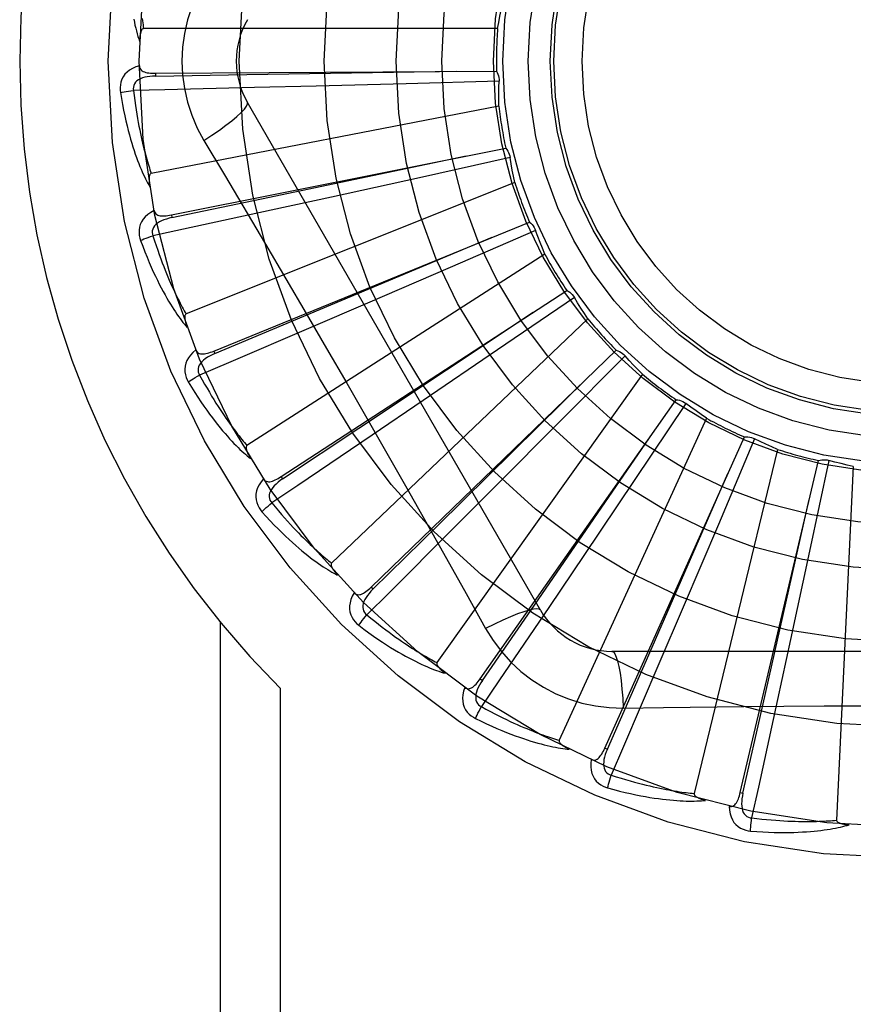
# Model space of a CAD drawing. Header units: inches. Extents: x 0 to 227, y 0 to 147.
# Tile 63 of 256: x 43.444 to 43.739, y 62.909 to 63.257. Entities that reach past the tile are written whole.
import ezdxf

# ---------------------------------------------------------------- set-up
doc = ezdxf.new("R2010")
doc.units = ezdxf.units.IN
doc.header["$LTSCALE"] = 12.4666666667
doc.header["$MEASUREMENT"] = 0
doc.linetypes.add('HIDDEN', pattern=[0.2, 0.1, -0.1])
doc.layers.add('LEFTHAND_DOOR_ASSEMBLY', color=7, linetype='CONTINUOUS')

msp = doc.modelspace()

# ---------------------------------------------------------------- linework, layer by layer
at = {"layer": 'LEFTHAND_DOOR_ASSEMBLY', "color": 8, "linetype": 'HIDDEN'}
for p, q in [((43.613152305, 63.25382331), (43.4881834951, 63.25382331)), ((43.49239279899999, 63.2380535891), (43.6127419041, 63.2388650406)), ((43.4923926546, 63.2380535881), (43.49239956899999, 63.2370940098)), ((43.61363759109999, 63.2352973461), (43.5808559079, 63.23437579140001)), ((43.5490734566, 63.23354054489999), (43.5273263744, 63.2330027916)), ((43.5808559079, 63.23437579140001), (43.5490734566, 63.23354054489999)), ((43.6135877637, 63.2264028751), (43.490877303, 63.2027523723)), ((43.6282488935, 63.04864320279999), (43.5248069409, 63.2278099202)), ((43.509460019, 63.2143497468), (43.5167257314, 63.2021839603)), ((43.4979949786, 63.1880642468), (43.6160156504, 63.2116372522)), ((43.6175703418, 63.2083035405), (43.5855554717, 63.2011946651)), ((43.5855554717, 63.2011946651), (43.5545054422, 63.1943596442)), ((43.6192047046, 63.19956037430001), (43.5031876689, 63.1531141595)), ((43.5545054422, 63.1943596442), (43.53325312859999, 63.18971594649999)), ((43.497994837, 63.1880642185), (43.4981832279, 63.1871232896)), ((43.5129564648, 63.1400384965), (43.6243831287, 63.18552106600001)), ((43.5916191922, 63.171935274), (43.6112279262, 63.1801712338)), ((43.62654063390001, 63.1825418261), (43.59644967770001, 63.1695025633)), ((43.6298001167, 63.1742659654), (43.52466966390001, 63.1067027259)), ((43.5133193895, 63.13915017), (43.5916191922, 63.171935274)), ((43.59644967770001, 63.1695025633), (43.5672542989, 63.1569148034)), ((43.5367365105, 63.09571211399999), (43.6375419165, 63.161460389)), ((43.6402242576, 63.1589432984), (43.613144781, 63.1404449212)), ((43.5672542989, 63.1569148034), (43.5472648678, 63.1483329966)), ((43.6449910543, 63.1514338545), (43.5545468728, 63.0651955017)), ((43.5129563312, 63.1400384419), (43.5133193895, 63.13915017)), ((43.5684756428, 63.05668717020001), (43.6550164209, 63.1403248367)), ((43.613144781, 63.1404449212), (43.58685924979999, 63.1225593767)), ((43.6581266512, 63.1383608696), (43.63503737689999, 63.1150719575)), ((43.66422847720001, 63.1318892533), (43.5917394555, 63.030092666)), ((43.58685924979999, 63.1225593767), (43.5688551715, 63.1103496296)), ((43.6070267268, 63.02437412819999), (43.6761750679, 63.1228783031)), ((43.6796007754, 63.1215384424), (43.66133621, 63.09430071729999)), ((43.63503737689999, 63.1150719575), (43.6126117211, 63.0925350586)), ((43.6868170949, 63.1163385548), (43.6349031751, 63.00266292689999)), ((43.6509964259, 62.9999408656), (43.7002531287, 63.1097513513)), ((43.7038704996, 63.109084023), (43.691090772, 63.0788819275)), ((43.711940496, 63.1053438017), (43.68247798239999, 62.9838976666)), ((43.6987955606, 62.9842704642), (43.7263803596, 63.1014184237)), ((43.7300586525, 63.10144774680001), (43.7232256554, 63.06937286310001)), ((43.7386906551, 63.099302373), (43.7327443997, 62.9744751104)), ((43.5367363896, 63.0957120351), (43.53726099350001, 63.0949085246)), ((43.6126117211, 63.0925350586), (43.5972437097, 63.0771386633)), ((43.66133621, 63.09430071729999), (43.6435809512, 63.06792700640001)), ((43.691090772, 63.0788819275), (43.6786476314, 63.049624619)), ((43.7232256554, 63.06937286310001), (43.7165443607, 63.0382893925)), ((43.6435809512, 63.06792700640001), (43.6314044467, 63.0499004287)), ((43.568475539, 63.0566870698), (43.569142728, 63.0559973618)), ((43.6786476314, 63.049624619), (43.6701027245, 63.02961938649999)), ((43.5151631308, 63.0444149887), (43.5151631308, 62.7723932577)), ((43.7165443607, 63.0382893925), (43.7119398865, 63.0170285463)), ((43.8603918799, 63.0340598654), (43.65350797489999, 63.0340598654)), ((43.60702664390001, 63.02437401), (43.607812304, 63.02382303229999)), ((43.5363763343, 63.02102582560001), (43.5363763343, 62.7723932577)), ((43.6574913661, 63.01403895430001), (43.6716601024, 63.0142483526)), ((43.6509963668, 62.9999407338), (43.6518721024, 62.9995484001)), ((43.6987955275, 62.98427032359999), (43.699729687, 62.98405081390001))]:
    msp.add_line(p, q, dxfattribs=at)
for points in [[(43.509460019, 63.2704367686), (43.50711658, 63.2660785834), (43.5051849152, 63.26155707), (43.5036704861, 63.2568808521), (43.5025827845, 63.25210045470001), (43.5019283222, 63.2472676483), (43.50170826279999, 63.2423932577)], [(43.613152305, 63.25382331), (43.6135365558, 63.2560179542), (43.61395334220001, 63.2582035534), (43.6144026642, 63.2603801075), (43.6148845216, 63.26254761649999)], [(43.484689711, 63.2571990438), (43.484915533, 63.2560850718), (43.4851503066, 63.25501492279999), (43.48539406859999, 63.2539849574), (43.4856470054, 63.2529913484), (43.4859086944, 63.25203033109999), (43.4861815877, 63.2510981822), (43.4864686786, 63.2501893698), (43.4867686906, 63.24930577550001)], [(43.4877332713, 63.2573861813), (43.4878183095, 63.2566133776), (43.487906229, 63.255871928), (43.4879966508, 63.2551606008), (43.4880890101, 63.2544775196), (43.4881834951, 63.25382331)], [(43.4881834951, 63.25382331), (43.4880140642, 63.25379098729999), (43.4878612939, 63.2537201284), (43.48772598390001, 63.2536069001), (43.48760573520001, 63.253462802), (43.4874989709, 63.2532971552), (43.487404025, 63.253112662), (43.487319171, 63.2529153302), (43.48724301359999, 63.2527045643), (43.4871736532, 63.2524815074), (43.4871108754, 63.2522469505), (43.4870539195, 63.25200188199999), (43.4870025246, 63.2517468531), (43.486956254, 63.2514831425), (43.48691487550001, 63.25120955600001), (43.4868779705, 63.2509257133), (43.4868456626, 63.25063045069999), (43.4868174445, 63.2503160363), (43.4867947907, 63.2500017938), (43.4867791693, 63.2497065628), (43.4867700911, 63.2494240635)], [(43.50170826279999, 63.2423932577), (43.5019301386, 63.2375161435), (43.5025845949, 63.2326835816), (43.5036691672, 63.22790794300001), (43.5051805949, 63.223235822), (43.5071130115, 63.2187129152), (43.509460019, 63.2143497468)], [(43.4866852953, 63.2407463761), (43.4853958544, 63.2403194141), (43.4842430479, 63.23980234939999), (43.48321897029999, 63.23919251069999), (43.4823336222, 63.238496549), (43.4815871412, 63.2377169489), (43.48098096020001, 63.2368652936), (43.4805161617, 63.23594344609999), (43.48018312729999, 63.2349846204), (43.479982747, 63.23401354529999), (43.4798921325, 63.23305880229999), (43.4798942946, 63.2321612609), (43.4799921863, 63.2313085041)], [(43.4866852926, 63.2407500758), (43.4867334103, 63.2402903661), (43.4868594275, 63.2398773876), (43.487068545, 63.2395103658), (43.4873451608, 63.2391916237), (43.4876760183, 63.2389259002), (43.48805928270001, 63.2387051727), (43.4884909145, 63.2385241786), (43.4889642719, 63.2383793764), (43.4894729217, 63.2382668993), (43.4900121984, 63.238182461), (43.49057578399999, 63.2381211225), (43.4911622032, 63.2380809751), (43.4917674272, 63.2380580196), (43.49239279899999, 63.2380535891)], [(43.49239956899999, 63.2370940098), (43.5246649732, 63.237588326), (43.5985407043, 63.2387877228)], [(43.6127419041, 63.2388650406), (43.6130300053, 63.2383145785), (43.6132634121, 63.2377417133), (43.6134434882, 63.2371406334), (43.6135672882, 63.2365264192), (43.6136316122, 63.2359140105), (43.613637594, 63.2352974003)], [(43.4923999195, 63.23709258), (43.49136279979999, 63.2370548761), (43.4903835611, 63.2369710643), (43.4894599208, 63.2368380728), (43.4885956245, 63.2366541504), (43.4877917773, 63.2364147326), (43.4870554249, 63.2361196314), (43.486388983, 63.2357694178), (43.4858100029, 63.2353612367), (43.48533682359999, 63.2348940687), (43.4849704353, 63.2343735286), (43.48471905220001, 63.23380261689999), (43.4845770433, 63.2332065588), (43.48454059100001, 63.2326145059), (43.48460894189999, 63.2320281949)], [(43.6135877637, 63.2264028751), (43.61354973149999, 63.2286305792), (43.6135453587, 63.2308555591), (43.6135746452, 63.2330778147), (43.61363759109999, 63.2352973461)], [(43.479992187, 63.2313085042), (43.4805993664, 63.2314328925), (43.4812949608, 63.2315599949), (43.48205523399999, 63.2316853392), (43.4828708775, 63.2318073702), (43.48373233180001, 63.23192444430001), (43.48460884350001, 63.2320322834)], [(43.5273263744, 63.2330027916), (43.4956536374, 63.2322766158), (43.4846088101, 63.2320325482)], [(43.4846088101, 63.2320325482), (43.4848319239, 63.2301957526), (43.4850615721, 63.2284346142), (43.4852982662, 63.2267507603), (43.48554047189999, 63.2251393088), (43.4857871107, 63.2235968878), (43.4860373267, 63.2221205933), (43.4862901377, 63.2207072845), (43.48654484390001, 63.219354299), (43.486800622, 63.2180587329), (43.48705686, 63.21681816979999), (43.4873128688, 63.2156299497), (43.487568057, 63.2144918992), (43.48782174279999, 63.2134016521), (43.4880735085, 63.2123571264), (43.4883227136, 63.2113560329), (43.4885693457, 63.2103966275), (43.48881314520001, 63.2094768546), (43.4890542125, 63.20859535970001), (43.4892926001, 63.2077505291), (43.489528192, 63.2069410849), (43.4897609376, 63.2061656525), (43.4899906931, 63.2054229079), (43.4902173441, 63.2047114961), (43.4904407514, 63.20403013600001), (43.4906607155, 63.2033768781), (43.490877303, 63.2027523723)], [(43.4799921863, 63.2313085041), (43.48035589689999, 63.2291095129), (43.4807329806, 63.227009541), (43.4811201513, 63.2250103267), (43.4815162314, 63.2231055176), (43.481920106, 63.2212906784), (43.4823300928, 63.2195618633), (43.4827451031, 63.2179148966), (43.48316357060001, 63.2163460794), (43.4835844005, 63.2148515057), (43.4840060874, 63.2134276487), (43.4844275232, 63.21207077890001), (43.48484718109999, 63.2107776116), (43.4852633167, 63.20954431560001), (43.4856760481, 63.2083687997), (43.4860849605, 63.2072482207), (43.4864906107, 63.2061811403), (43.4868938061, 63.2051658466), (43.4872940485, 63.2042005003), (43.487691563, 63.20328348), (43.48808540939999, 63.2024125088), (43.48847508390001, 63.2015855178), (43.4888597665, 63.2008002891), (43.4892381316, 63.2000545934), (43.4896114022, 63.1993464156), (43.4899807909, 63.1986727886), (43.4903453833, 63.1980344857)], [(43.5094583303, 63.2143486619), (43.5122934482, 63.21621135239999), (43.51492446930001, 63.21802361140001), (43.5172697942, 63.2197272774), (43.519345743, 63.2213303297), (43.52114817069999, 63.2228303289), (43.5226275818, 63.2241924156), (43.5237595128, 63.2253953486), (43.524514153, 63.2264136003), (43.5248669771, 63.2272263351), (43.5248071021, 63.227809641)], [(43.6160156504, 63.2116372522), (43.6164027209, 63.2111512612), (43.61674032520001, 63.2106329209), (43.6170309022, 63.21007678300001), (43.6172687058, 63.2094970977), (43.61744776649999, 63.2089079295), (43.61757033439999, 63.20830359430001)], [(43.4981832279, 63.1871232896), (43.5297720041, 63.1937149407), (43.6020857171, 63.2088737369)], [(43.6192047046, 63.19956037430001), (43.6187457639, 63.2017406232), (43.6183203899, 63.2039245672), (43.6179285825, 63.2061122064), (43.6175703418, 63.2083035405)], [(43.490877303, 63.2027523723), (43.4907166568, 63.202688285), (43.4905797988, 63.2025894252), (43.490468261, 63.2024521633), (43.4903774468, 63.2022873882), (43.4903039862, 63.2021040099), (43.490245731, 63.2019043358), (43.4901998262, 63.2016939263), (43.490165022, 63.2014719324), (43.4901392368, 63.2012391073), (43.4901221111, 63.2009962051), (43.4901127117, 63.2007440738), (43.4901106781, 63.2004831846), (43.4901153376, 63.2002147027), (43.4901266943, 63.1999373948), (43.4901444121, 63.199650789), (43.4901688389, 63.1993537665), (43.490199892, 63.1990452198), (43.49023852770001, 63.1987246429), (43.4902857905, 63.198391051), (43.4903413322, 63.1980447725)], [(43.5167257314, 63.2021839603), (43.5311574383, 63.1778018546), (43.5383752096, 63.1655597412), (43.5455701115, 63.1532829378), (43.5527430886, 63.14099333), (43.5598769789, 63.1286706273), (43.5669849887, 63.1163316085), (43.5740455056, 63.1039713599), (43.58108378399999, 63.091597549)], [(43.4918810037, 63.18962821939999), (43.4906956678, 63.1889649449), (43.4896615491, 63.1882390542), (43.48877139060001, 63.1874464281), (43.48803375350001, 63.1865954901), (43.4874483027, 63.1856887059), (43.48701425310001, 63.1847377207), (43.48673231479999, 63.1837445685), (43.4865867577, 63.1827400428), (43.48657377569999, 63.181748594), (43.4866654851, 63.1807939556), (43.48683746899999, 63.1799130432), (43.4870949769, 63.1790942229)], [(43.4981838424, 63.1871219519), (43.4971726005, 63.1868886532), (43.49622691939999, 63.1866210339), (43.49534513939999, 63.1863156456), (43.4945312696, 63.1859714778), (43.49378725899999, 63.1855842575), (43.4931200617, 63.1851551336), (43.4925319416, 63.1846851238), (43.49204067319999, 63.1841747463), (43.491664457, 63.1836264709), (43.49140320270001, 63.1830459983), (43.4912644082, 63.1824378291), (43.4912377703, 63.1818256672), (43.4913140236, 63.18123741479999), (43.4914920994, 63.1806746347)], [(43.53325312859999, 63.18971594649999), (43.5022901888, 63.1830087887), (43.491491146, 63.1806788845)], [(43.4918802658, 63.18963193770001), (43.49201453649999, 63.18918958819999), (43.4922164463, 63.1888078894), (43.4924912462, 63.1884870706), (43.4928231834, 63.1882264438), (43.4931983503, 63.1880281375), (43.4936164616, 63.1878839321), (43.4940745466, 63.1877878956), (43.4945667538, 63.1877352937), (43.49508749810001, 63.1877211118), (43.4956330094, 63.18774025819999), (43.4961980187, 63.1877866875), (43.4967814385, 63.1878582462), (43.4973800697, 63.18795024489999), (43.4979949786, 63.1880642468)], [(43.6243831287, 63.18552106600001), (43.6248551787, 63.1851171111), (43.6252847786, 63.1846720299), (43.6256753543, 63.1841809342), (43.6260185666, 63.1836567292), (43.6263058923, 63.1831120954), (43.62654061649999, 63.1825418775)], [(43.4870949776, 63.1790942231), (43.4876676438, 63.179331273), (43.4883266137, 63.1795877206), (43.4890494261, 63.1798546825), (43.4898272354, 63.18012886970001), (43.4906509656, 63.1804068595), (43.4914912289, 63.18067863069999)], [(43.491491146, 63.1806788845), (43.4920578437, 63.1789175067), (43.4926166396, 63.1772316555), (43.4931677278, 63.1756230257), (43.4937105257, 63.1740865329), (43.4942446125, 63.1726186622), (43.49476969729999, 63.1712164), (43.4952854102, 63.1698764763), (43.4957915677, 63.1685961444), (43.496287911, 63.16737239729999), (43.4967742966, 63.1662027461), (43.4972505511, 63.1650844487), (43.4977165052, 63.1640152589), (43.4981719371, 63.1629927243), (43.4986168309, 63.16201472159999), (43.4990509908, 63.1610788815), (43.4994747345, 63.1601834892), (43.4998881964, 63.1593264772), (43.5002917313, 63.1585065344), (43.5006856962, 63.15772208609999), (43.5010702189, 63.15697185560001), (43.50144551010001, 63.1562544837), (43.5018116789, 63.155568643), (43.5021688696, 63.1549129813), (43.5025171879, 63.1542862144), (43.5028568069, 63.15368639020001), (43.5031876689, 63.1531141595)], [(43.6298001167, 63.1742659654), (43.6289368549, 63.1763199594), (43.6281058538, 63.1783839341), (43.6273071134, 63.1804578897), (43.62654063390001, 63.1825418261)], [(43.4870949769, 63.1790942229), (43.4878682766, 63.17700380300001), (43.48863596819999, 63.1750131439), (43.489394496, 63.17312333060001), (43.4901439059, 63.1713279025), (43.4908839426, 63.16962229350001), (43.4916137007, 63.1680023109), (43.4923329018, 63.1664636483), (43.4930407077, 63.1650023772), (43.4937367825, 63.1636144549), (43.4944203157, 63.16229613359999), (43.495090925, 63.16104354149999), (43.4957477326, 63.1598531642), (43.4963897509, 63.1587209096), (43.4970174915, 63.1576447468), (43.4976310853, 63.1566218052), (43.4982313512, 63.1556507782), (43.4988194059, 63.15473013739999), (43.4993951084, 63.1538579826), (43.4999589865, 63.1530327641), (43.500510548, 63.1522520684), (43.5010496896, 63.1515137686), (43.501576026, 63.1508155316), (43.5020886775, 63.15015491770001), (43.502589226, 63.1495301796), (43.5030794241, 63.1489386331), (43.5035582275, 63.1483808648)], [(43.6375419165, 63.161460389), (43.6380818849, 63.1611530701), (43.63858795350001, 63.16079733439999), (43.63906441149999, 63.1603890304), (43.639500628, 63.1599392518), (43.6398858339, 63.159458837), (43.6402242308, 63.1589433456)], [(43.6449910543, 63.1514338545), (43.6437560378, 63.1532852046), (43.6425498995, 63.1551538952), (43.6413726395, 63.1570399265), (43.6402242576, 63.1589432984)], [(43.5031876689, 63.1531141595), (43.5030420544, 63.1530208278), (43.5029263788, 63.152897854), (43.5028428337, 63.15274196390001), (43.5027848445, 63.1525629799), (43.50274741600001, 63.152369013), (43.5027280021, 63.1521619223), (43.5027227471, 63.1519466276), (43.5027305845, 63.1517220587), (43.5027493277, 63.1514885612), (43.50277848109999, 63.1512468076), (43.50281696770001, 63.1509974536), (43.5028643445, 63.1507408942), (43.5029197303, 63.150478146), (43.50298336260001, 63.1502079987), (43.50305500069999, 63.1499299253), (43.503135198, 63.1496428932), (43.5032259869, 63.1493405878), (43.50332268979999, 63.1490383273), (43.5034208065, 63.1487509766), (43.503521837, 63.1484735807)], [(43.53726099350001, 63.0949085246), (43.564137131, 63.1127683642), (43.6256369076, 63.15371759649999)], [(43.5472648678, 63.1483329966), (43.5181308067, 63.135887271), (43.50796785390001, 63.1315557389)], [(43.5066569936, 63.1404171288), (43.5056186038, 63.1395415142), (43.5047405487, 63.138633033), (43.504016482, 63.1376862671), (43.5034532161, 63.1367111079), (43.5030499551, 63.1357099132), (43.5028037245, 63.1346939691), (43.5027148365, 63.13366540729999), (43.5027620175, 63.1326514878), (43.50293690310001, 63.131675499), (43.5032076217, 63.1307554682), (43.5035432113, 63.1299230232), (43.5039510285, 63.1291677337)], [(43.5066558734, 63.14042016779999), (43.5068712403, 63.1400115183), (43.5071416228, 63.13967510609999), (43.5074721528, 63.13941212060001), (43.5078474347, 63.1392189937), (43.5082533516, 63.1390952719), (43.5086911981, 63.13903280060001), (43.5091591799, 63.1390251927), (43.5096524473, 63.1390666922), (43.510166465, 63.13915131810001), (43.5106984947, 63.1392733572), (43.5112445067, 63.1394258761), (43.5118038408, 63.1396065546), (43.51237424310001, 63.1398101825), (43.5129564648, 63.1400384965)], [(43.5133202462, 63.1391489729), (43.5123714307, 63.1387285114), (43.5114934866, 63.13828675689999), (43.5106854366, 63.1378200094), (43.5099514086, 63.1373280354), (43.50929412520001, 63.13680700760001), (43.50872019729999, 63.1362593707), (43.50823165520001, 63.1356865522), (43.5078458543, 63.13509242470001), (43.5075801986, 63.134482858), (43.5074335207, 63.1338634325), (43.5074123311, 63.1332399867), (43.507502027, 63.1326338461), (43.5076882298, 63.1320706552), (43.5079695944, 63.1315517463)], [(43.6550164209, 63.1403248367), (43.6556047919, 63.1401252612), (43.6561690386, 63.1398717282), (43.6567141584, 63.139560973), (43.65722761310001, 63.139201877), (43.6576967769, 63.1388030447), (43.6581266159, 63.1383609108)], [(43.66422847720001, 63.1318892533), (43.6626636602, 63.1334752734), (43.6611250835, 63.1350825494), (43.6596127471, 63.1367110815), (43.6581266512, 63.1383608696)], [(43.5039510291, 63.1291677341), (43.5044684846, 63.129508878), (43.5050670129, 63.1298854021), (43.5057262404, 63.1302843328), (43.5064381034, 63.1307007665), (43.50719433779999, 63.1311296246), (43.5079679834, 63.1315555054)], [(43.50796785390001, 63.1315557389), (43.5088576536, 63.1299334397), (43.5097254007, 63.1283838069), (43.5105709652, 63.1269085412), (43.51139473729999, 63.1255025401), (43.5121969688, 63.1241622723), (43.5129779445, 63.1228847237), (43.51373792, 63.1216666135), (43.514477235, 63.1205052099), (43.5151962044, 63.119397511), (43.5158951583, 63.118341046), (43.5165744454, 63.1173330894), (43.5172343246, 63.1163714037), (43.5178750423, 63.1154535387), (43.5184969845, 63.1145774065), (43.5191004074, 63.1137406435), (43.5196859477, 63.1129416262), (43.5202541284, 63.1121783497), (43.5208055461, 63.1114495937), (43.5213408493, 63.11075387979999), (43.5218604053, 63.1100899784), (43.5223646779, 63.1094565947), (43.5228540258, 63.1088524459), (43.52332884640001, 63.1082762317), (43.5237894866, 63.1077267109), (43.52423648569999, 63.1072019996), (43.52466966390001, 63.1067027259)], [(43.5039510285, 63.1291677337), (43.5051059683, 63.12726143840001), (43.50623652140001, 63.1254520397), (43.5073389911, 63.1237399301), (43.50841464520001, 63.12211877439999), (43.5094640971, 63.120584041), (43.5104872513, 63.1191314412), (43.5114846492, 63.1177566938), (43.51245621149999, 63.116455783), (43.5134023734, 63.1152246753), (43.5143230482, 63.11405953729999), (43.5152185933, 63.1129564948), (43.5160888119, 63.1119119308), (43.5169335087, 63.1109216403), (43.5177535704, 63.1099837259), (43.5185496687, 63.10909539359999), (43.5193228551, 63.10825551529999), (43.5200745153, 63.1074628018), (43.5208048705, 63.1067153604), (43.5215147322, 63.1060117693), (43.52220407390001, 63.1053495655), (43.5228731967, 63.1047266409), (43.5235221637, 63.1041406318), (43.5241505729, 63.103588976), (43.5247603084, 63.1030702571), (43.5253535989, 63.1025821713), (43.525929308, 63.1021250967)], [(43.569142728, 63.0559973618), (43.5921531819, 63.0786207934), (43.64479188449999, 63.1304689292)], [(43.6761750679, 63.1228783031), (43.6767905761, 63.1227936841), (43.67739260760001, 63.1226515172), (43.6779866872, 63.1224495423), (43.6785588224, 63.1221941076), (43.6790949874, 63.1218912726), (43.679600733, 63.1215384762)], [(43.6868170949, 63.1163385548), (43.6849803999, 63.1175997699), (43.6831654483, 63.1188868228), (43.6813722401, 63.12019971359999), (43.6796007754, 63.1215384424)], [(43.5688551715, 63.1103496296), (43.54260296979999, 63.0926151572), (43.5334434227, 63.08643855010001)], [(43.607812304, 63.02382303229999), (43.6261254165, 63.05039238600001), (43.668000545, 63.1112654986)], [(43.52466966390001, 63.1067027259), (43.524544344, 63.10658352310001), (43.5244540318, 63.1064408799), (43.5244014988, 63.1062719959), (43.5243784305, 63.1060852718), (43.5243783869, 63.1058877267), (43.52439851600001, 63.10568070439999), (43.5244341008, 63.1054683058), (43.5244842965, 63.1052492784), (43.52454689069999, 63.10502354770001), (43.52462126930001, 63.1047916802), (43.524706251, 63.104554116), (43.5248013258, 63.1043111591), (43.5249054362, 63.1040636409), (43.5250190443, 63.103810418), (43.5251420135, 63.1035509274), (43.52527508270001, 63.1032842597), (43.5254183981, 63.1030096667), (43.5255736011, 63.1027261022), (43.52574259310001, 63.102432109), (43.5259247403, 63.10212817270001)], [(43.7002531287, 63.1097513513), (43.7008735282, 63.1097847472), (43.7014915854, 63.1097590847), (43.7021131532, 63.1096731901), (43.7027232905, 63.1095306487), (43.7033070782, 63.1093347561), (43.70387045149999, 63.1090840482)], [(43.711940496, 63.1053438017), (43.7098983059, 63.1062346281), (43.70787257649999, 63.1071549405), (43.70586330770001, 63.1081047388), (43.7038704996, 63.109084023)], [(43.7263803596, 63.1014184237), (43.7269832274, 63.1015686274), (43.7275949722, 63.1016603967), (43.72822156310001, 63.1016936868), (43.7288476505, 63.10166919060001), (43.7294579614, 63.1015873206), (43.7300586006, 63.1014477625)], [(43.7386906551, 63.099302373), (43.7365167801, 63.09979061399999), (43.7343534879, 63.1003109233), (43.7322007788, 63.1008633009), (43.7300586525, 63.10144774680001)], [(43.6518721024, 62.9995484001), (43.6648259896, 63.02910339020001), (43.6944240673, 63.0968013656)], [(43.5304792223, 63.0948917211), (43.5296253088, 63.0938354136), (43.5289350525, 63.09277717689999), (43.5284032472, 63.09171048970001), (43.5280347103, 63.0906463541), (43.5278282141, 63.0895869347), (43.5277787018, 63.0885427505), (43.5278860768, 63.0875159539), (43.5281242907, 63.0865292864), (43.5284807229, 63.0856040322), (43.5289206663, 63.0847518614), (43.5294077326, 63.0839979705), (43.5299511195, 63.08333351)], [(43.5304769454, 63.0948951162), (43.5307661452, 63.0945342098), (43.5310955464, 63.0942548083), (43.5314699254, 63.09405909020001), (43.5318749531, 63.09394052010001), (43.5322969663, 63.0938958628), (43.532738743, 63.0939173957), (43.5331997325, 63.0939985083), (43.5336762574, 63.0941326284), (43.5341649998, 63.0943130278), (43.5346643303, 63.0945335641), (43.53517157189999, 63.0947866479), (43.5356865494, 63.0950698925), (43.5362080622, 63.0953777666), (43.5367365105, 63.09571211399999)], [(43.5372620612, 63.0949075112), (43.536409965, 63.09431508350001), (43.5356314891, 63.09371516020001), (43.5349263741, 63.0931039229), (43.5342987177, 63.0924819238), (43.5337519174, 63.09184592), (43.5332920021, 63.091199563), (43.5329206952, 63.0905446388), (43.5326543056, 63.08988823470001), (43.53250881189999, 63.089239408), (43.5324820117, 63.08860341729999), (43.5325791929, 63.0879872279), (43.5327819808, 63.0874090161), (43.5330714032, 63.0868912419), (43.5334458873, 63.08643495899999)], [(43.58108378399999, 63.091597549), (43.5950522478, 63.0668458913), (43.6019902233, 63.05450172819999), (43.6089185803, 63.0420824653)], [(43.5299511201, 63.0833335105), (43.5303946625, 63.0837664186), (43.530911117, 63.0842494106), (43.5314829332, 63.0847658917), (43.5321031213, 63.0853095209), (43.5327645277, 63.0858737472), (43.533443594, 63.0864383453)], [(43.5334434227, 63.08643855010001), (43.53462416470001, 63.0850139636), (43.5357695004, 63.0836565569), (43.5368789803, 63.0823679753), (43.5379539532, 63.0811432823), (43.5389953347, 63.0799790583), (43.54000397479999, 63.0788723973), (43.5409807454, 63.0778201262), (43.5419264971, 63.0768196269), (43.5428421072, 63.0758680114), (43.5437283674, 63.0749629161), (43.54458613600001, 63.0741017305), (43.54541609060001, 63.0732823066), (43.5462189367, 63.0725022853), (43.5469954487, 63.0717596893), (43.5477463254, 63.0710522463), (43.5484724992, 63.0703784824), (43.54917486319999, 63.0697365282), (43.54985423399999, 63.0691252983), (43.5505115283, 63.0685434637), (43.5511473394, 63.06798988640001), (43.5517623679, 63.067463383), (43.55235720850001, 63.0669627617), (43.55293249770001, 63.0664868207), (43.553488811, 63.0660344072), (43.5540270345, 63.0656037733), (43.5545468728, 63.0651955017)], [(43.699729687, 62.98405081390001), (43.706856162, 63.0155232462), (43.7231074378, 63.08759930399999)], [(43.5299511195, 63.08333351), (43.5314459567, 63.08168023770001), (43.5328985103, 63.0801174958), (43.5343050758, 63.07864497), (43.5356680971, 63.0772566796), (43.53698903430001, 63.0759482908), (43.5382686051, 63.0747155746), (43.53950815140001, 63.0735544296), (43.5407083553, 63.0724608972), (43.5418704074, 63.0714310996), (43.5429949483, 63.070461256), (43.5440830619, 63.0695476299), (43.5451352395, 63.0686866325), (43.54615208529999, 63.0678740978), (43.5471348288, 63.0671083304), (43.5480846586, 63.066386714), (43.5490028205, 63.0657083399), (43.5498909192, 63.0650722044), (43.55074953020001, 63.0644764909), (43.5515797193, 63.0639199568), (43.5523819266, 63.0634001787), (43.5531568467, 63.06291514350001), (43.553904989, 63.0624625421), (43.55462644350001, 63.0620397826), (43.5553233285, 63.0616458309), (43.5559982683, 63.0612788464), (43.5566500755, 63.0609389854)], [(43.5972437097, 63.0771386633), (43.5748221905, 63.0547564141), (43.5669970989, 63.0469579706)], [(43.5545468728, 63.0651955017), (43.5544463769, 63.0650547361), (43.5543846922, 63.0648975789), (43.55436507, 63.064721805), (43.5543777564, 63.0645340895), (43.5544150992, 63.0643401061), (43.5544740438, 63.0641406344), (43.55454918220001, 63.0639388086), (43.554639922, 63.06373323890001), (43.55474410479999, 63.0635234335), (43.55486102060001, 63.06330983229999), (43.5549894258, 63.0630926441), (43.5551287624, 63.0628720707), (43.5552778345, 63.0626487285), (43.55543731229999, 63.0624215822), (43.5556071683, 63.062190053), (43.55578829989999, 63.0619533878), (43.555981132, 63.0617107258), (43.55618705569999, 63.061461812), (43.5564077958, 63.0612060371), (43.5566427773, 63.0609436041)], [(43.5624866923, 63.0546974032), (43.5618481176, 63.05349858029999), (43.56137060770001, 63.0523288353), (43.5610502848, 63.05118077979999), (43.56088979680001, 63.05006612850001), (43.5608875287, 63.0489867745), (43.5610365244, 63.04795208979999), (43.5613362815, 63.0469641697), (43.5617569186, 63.0460404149), (43.5622820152, 63.0451993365), (43.5628752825, 63.0444458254), (43.5634962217, 63.0437977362), (43.5641555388, 63.04324812)], [(43.5624843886, 63.0546999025), (43.5628362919, 63.0544005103), (43.56321238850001, 63.0541886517), (43.5636169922, 63.0540673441), (43.5640371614, 63.0540275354), (43.5644599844, 63.0540635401), (43.5648896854, 63.0541682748), (43.5653269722, 63.0543351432), (43.565769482, 63.0545569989), (43.5662152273, 63.054826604), (43.5666637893, 63.0551376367), (43.5671140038, 63.0554821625), (43.56756612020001, 63.0558577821), (43.5680199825, 63.0562588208), (43.5684756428, 63.05668717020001)], [(43.5691439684, 63.05599656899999), (43.5684193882, 63.05525358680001), (43.5677685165, 63.0545171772), (43.5671918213, 63.0537835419), (43.5666932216, 63.0530539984), (43.5662766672, 63.0523260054), (43.565947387, 63.0516042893), (43.5657067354, 63.0508909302), (43.565569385, 63.0501959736), (43.56554931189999, 63.0495313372), (43.565643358, 63.0489017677), (43.56585539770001, 63.0483151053), (43.5661639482, 63.0477857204), (43.5665461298, 63.0473320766), (43.5670001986, 63.0469549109)], [(43.6314044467, 63.0499004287), (43.6136239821, 63.0236793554), (43.60741616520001, 63.0145409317)], [(43.6282487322, 63.048643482), (43.6277882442, 63.0489820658), (43.6269440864, 63.04908858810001), (43.62575171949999, 63.0489643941), (43.6242221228, 63.0486180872), (43.6223549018, 63.04804852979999), (43.6201696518, 63.0472556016), (43.6176963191, 63.0462493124), (43.6149687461, 63.0450406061), (43.6120137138, 63.0436378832), (43.6089167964, 63.0420815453)], [(43.5641555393, 63.0432481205), (43.56450913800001, 63.0437571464), (43.5649248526, 63.04432914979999), (43.5653885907, 63.04494451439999), (43.5658946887, 63.0455956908), (43.56643736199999, 63.0462748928), (43.5669973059, 63.046957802)], [(43.5669970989, 63.0469579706), (43.56842610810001, 63.0457825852), (43.5698076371, 63.0446664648), (43.5711409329, 63.0436111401), (43.5724282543, 63.0426120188), (43.5736711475, 63.0416659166), (43.5748709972, 63.0407701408), (43.57602925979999, 63.03992174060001), (43.5771472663, 63.03911830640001), (43.5782264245, 63.03835716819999), (43.5792679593, 63.0376361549), (43.5802732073, 63.0369528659), (43.5812432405, 63.03630532), (43.58217919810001, 63.0356913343), (43.58308221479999, 63.0351091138), (43.5839534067, 63.0345565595), (43.5847939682, 63.0340324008), (43.5856051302, 63.0335349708), (43.5863878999, 63.0330633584), (43.58714342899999, 63.032616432), (43.5878725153, 63.0321931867), (43.5885760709, 63.03179259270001), (43.5892549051, 63.0314135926), (43.5899098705, 63.03105512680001), (43.5905417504, 63.030716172), (43.5911517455, 63.0303951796), (43.5917394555, 63.030092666)], [(43.5641555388, 63.04324812), (43.5659362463, 63.0419076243), (43.5676583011, 63.0406480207), (43.56931812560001, 63.0394682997), (43.57091925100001, 63.038363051), (43.5724639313, 63.0373282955), (43.5739536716, 63.0363600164), (43.5753905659, 63.0354544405), (43.5767760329, 63.03460780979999), (43.5781119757, 63.0338165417), (43.5793997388, 63.0330770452), (43.58064109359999, 63.0323858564), (43.58183720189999, 63.0317395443), (43.5829894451, 63.0311341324), (43.5840993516, 63.03056818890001), (43.58516858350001, 63.0300393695), (43.5861985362, 63.0295470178), (43.5871909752, 63.0290904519), (43.5881468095, 63.0286679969), (43.5890673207, 63.0282786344), (43.5899533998, 63.0279200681), (43.5908061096, 63.0275904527), (43.5916263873, 63.0272876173), (43.592414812, 63.0270090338), (43.5931736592, 63.0267540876), (43.5939058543, 63.0265214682), (43.5946102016, 63.0263111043)], [(43.6089185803, 63.0420824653), (43.611515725, 63.037884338), (43.6144553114, 63.0339611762), (43.6177276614, 63.0303247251), (43.621308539, 63.0269992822), (43.625179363, 63.024002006), (43.62930503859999, 63.0213617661), (43.6336537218, 63.0191053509), (43.638187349, 63.0172464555), (43.6428642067, 63.0157995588), (43.6476598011, 63.014776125), (43.6525405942, 63.0141887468), (43.6574913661, 63.01403895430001)], [(43.65350797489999, 63.0340598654), (43.6540316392, 63.0338304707), (43.6545460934, 63.0331525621), (43.655034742, 63.0320577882), (43.6554996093, 63.0305600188), (43.6559399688, 63.0286581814), (43.6563458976, 63.0263692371), (43.6567111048, 63.02372401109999), (43.6570281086, 63.0207576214), (43.65729077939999, 63.0174978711), (43.6574913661, 63.01403895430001)], [(43.5917394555, 63.030092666), (43.59166741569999, 63.0299354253), (43.5916365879, 63.0297694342), (43.5916505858, 63.02959312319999), (43.5916985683, 63.0294112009), (43.5917719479, 63.0292277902), (43.5918675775, 63.0290430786), (43.5919795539, 63.0288591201), (43.5921075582, 63.0286744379), (43.5922495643, 63.0284881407), (43.5924047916, 63.028300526), (43.5925719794, 63.0281115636), (43.5927505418, 63.0279213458), (43.5929391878, 63.0277302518), (43.59313877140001, 63.0275373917), (43.5933493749, 63.0273421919), (43.5935720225, 63.027144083), (43.5938116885, 63.0269389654), (43.5940566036, 63.02673685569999), (43.5942953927, 63.02654748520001), (43.5945318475, 63.0263676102)], [(43.6701027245, 63.02961938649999), (43.6576059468, 63.0005071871), (43.6532397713, 62.99035906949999)], [(43.60151953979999, 63.0212890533), (43.6019219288, 63.0210615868), (43.6023314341, 63.0209246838), (43.6027517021, 63.0208821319), (43.6031717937, 63.0209225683), (43.6035801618, 63.0210379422), (43.6039822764, 63.0212221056), (43.6043800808, 63.0214687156), (43.6047726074, 63.0217703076), (43.60515927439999, 63.0221193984), (43.60554086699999, 63.0225097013), (43.6059177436, 63.0229332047), (43.60629060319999, 63.02338760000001), (43.6066603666, 63.0238672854), (43.6070267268, 63.02437412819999)], [(43.6078136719, 63.0238224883), (43.6072427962, 63.02295580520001), (43.6067430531, 63.0221095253), (43.6063156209, 63.0212800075), (43.6059640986, 63.0204692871), (43.6056928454, 63.0196756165), (43.6055061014, 63.0189046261), (43.6054048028, 63.01815861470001), (43.6054014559, 63.01745022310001), (43.6055075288, 63.0167937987), (43.60571902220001, 63.0161934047), (43.6060382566, 63.01565747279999), (43.606441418, 63.0151960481), (43.6069025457, 63.0148229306), (43.607419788, 63.0145385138)], [(43.6015225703, 63.0212869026), (43.6011224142, 63.0199888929), (43.6008749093, 63.0187499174), (43.6007776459, 63.0175619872), (43.60083100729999, 63.0164371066), (43.6010330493, 63.0153768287), (43.6013751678, 63.0143890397), (43.60185647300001, 63.013475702), (43.6024443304, 63.0126482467), (43.6031191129, 63.0119217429), (43.603844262, 63.0112941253), (43.6045766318, 63.01077526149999), (43.60532804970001, 63.0103603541)], [(43.7119398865, 63.0170285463), (43.7051784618, 62.9860774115), (43.70281173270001, 62.9752863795)], [(43.6053280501, 63.01036035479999), (43.605578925, 63.0109271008), (43.6058788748, 63.0115674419), (43.60621777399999, 63.012259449), (43.6065914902, 63.0129946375), (43.6069958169, 63.0137642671), (43.6074164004, 63.01454080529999)], [(43.60741616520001, 63.0145409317), (43.6090417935, 63.0136572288), (43.6106095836, 63.0128227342), (43.6121185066, 63.0120388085), (43.61357164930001, 63.01130136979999), (43.6149711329, 63.0106075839), (43.6163188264, 63.00995506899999), (43.6176167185, 63.0093412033), (43.6188665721, 63.0087638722), (43.62007027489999, 63.0082207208), (43.6212294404, 63.00770984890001), (43.6223458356, 63.00722915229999), (43.6234208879, 63.0067768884), (43.6244561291, 63.0063511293), (43.625453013, 63.00595032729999), (43.6264130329, 63.0055726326), (43.6273376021, 63.0052170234), (43.6282282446, 63.004882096), (43.6290861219, 63.00456714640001), (43.6299125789, 63.0042712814), (43.63070858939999, 63.00399366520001), (43.6314752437, 63.0037334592), (43.6322135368, 63.0034897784), (43.6329245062, 63.0032617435), (43.6336091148, 63.00304849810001), (43.6342688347, 63.0028487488), (43.6349031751, 63.00266292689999)], [(43.6716601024, 63.0142483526), (43.6999914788, 63.0145555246), (43.71420234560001, 63.0146852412), (43.7284318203, 63.01477780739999), (43.7426614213, 63.0148449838), (43.7569001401, 63.01486176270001), (43.7711400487, 63.0148479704), (43.7853745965, 63.0147824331), (43.79960977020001, 63.0146908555)], [(43.60532804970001, 63.0103603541), (43.6073302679, 63.0093810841), (43.6092595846, 63.0084701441), (43.6111126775, 63.0076258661), (43.6128940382, 63.0068436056), (43.6146066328, 63.0061198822), (43.61625269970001, 63.0054510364), (43.6178350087, 63.00483375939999), (43.6193556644, 63.0042646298), (43.6208172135, 63.00374048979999), (43.6222216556, 63.0032580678), (43.6235713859, 63.0028142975), (43.62486819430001, 63.0024060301), (43.62611419, 63.00202962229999), (43.6273111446, 63.0016839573), (43.6284611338, 63.0013670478), (43.629565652, 63.0010785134), (43.6306265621, 63.00081801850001), (43.6316450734, 63.00058409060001), (43.6326226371, 63.0003759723), (43.6335605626, 63.0001915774), (43.6344602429, 63.0000292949), (43.6353230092, 62.9998871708), (43.6361499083, 62.99976283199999), (43.636943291, 62.9996561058), (43.6377062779, 62.999566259), (43.63843770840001, 62.99949299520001)], [(43.6349031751, 63.00266292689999), (43.63486219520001, 63.0024948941), (43.6348633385, 63.0023260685), (43.6349104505, 63.00215559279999), (43.6349919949, 63.0019860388), (43.6350987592, 63.0018198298), (43.6352276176, 63.0016565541), (43.63537238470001, 63.0014971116), (43.6355330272, 63.0013399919), (43.635707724, 63.0011839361), (43.6358956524, 63.0010290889), (43.6360955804, 63.0008751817), (43.6363069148, 63.0007221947), (43.6365283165, 63.0005702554), (43.6367607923, 63.000418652), (43.6370045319, 63.0002668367), (43.6372606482, 63.0001144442), (43.63752998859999, 62.9999607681), (43.63781354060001, 62.99980628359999), (43.6381127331, 62.9996512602), (43.6384270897, 62.9994956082)], [(43.646172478, 62.9958693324), (43.6466107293, 62.9957221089), (43.6470387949, 62.9956651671), (43.6474595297, 62.9957029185), (43.6478643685, 62.9958221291), (43.6482435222, 62.9960127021), (43.6486035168, 62.9962696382), (43.6489474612, 62.9965870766), (43.6492758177, 62.9969575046), (43.6495894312, 62.997373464), (43.6498902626, 62.9978289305), (43.65018018, 62.998316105), (43.6504603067, 62.9988328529), (43.65073260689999, 62.999373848), (43.6509964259, 62.9999408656)], [(43.6518735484, 62.9995481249), (43.65147701, 62.998589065), (43.6511464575, 62.99766350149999), (43.6508837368, 62.9967680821), (43.65069199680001, 62.99590548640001), (43.6505758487, 62.9950748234), (43.6505383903, 62.9942824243), (43.6505801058, 62.9935307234), (43.6507108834, 62.9928345), (43.6509392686, 62.9922100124), (43.6512605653, 62.9916604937), (43.65167545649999, 62.9911946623), (43.6521586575, 62.990817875), (43.652682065, 62.9905387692), (43.6532437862, 62.9903573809)], [(43.6461759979, 62.9958677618), (43.6460287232, 62.9945174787), (43.6460201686, 62.9932540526), (43.6461494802, 62.99206918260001), (43.6464147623, 62.9909747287), (43.6468138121, 62.98997184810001), (43.6473366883, 62.98906665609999), (43.647982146, 62.9882609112), (43.64871597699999, 62.98755966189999), (43.6495160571, 62.9869739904), (43.6503468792, 62.98649495), (43.6511642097, 62.9861240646), (43.6519805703, 62.9858588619)], [(43.6519805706, 62.9858588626), (43.6521196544, 62.9864628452), (43.6522929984, 62.9871483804), (43.65249481, 62.9878920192), (43.65272263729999, 62.9886846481), (43.65297400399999, 62.9895168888), (43.6532400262, 62.9903589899)], [(43.6532397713, 62.99035906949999), (43.65500326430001, 62.98979898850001), (43.6567006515, 62.9892762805), (43.6583306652, 62.9887920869), (43.6598971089, 62.9883429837), (43.66140260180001, 62.9879265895), (43.66284943, 62.987540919), (43.6642400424, 62.9871837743), (43.6655765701, 62.98685341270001), (43.6668613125, 62.98654787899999), (43.66809621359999, 62.9862656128), (43.66928340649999, 62.9860048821), (43.6704246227, 62.9857642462), (43.6715217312, 62.98554210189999), (43.67257645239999, 62.9853372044), (43.6735906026, 62.98514802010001), (43.6745657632, 62.98497381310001), (43.67550369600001, 62.98481349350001), (43.6764056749, 62.98466658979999), (43.6772731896, 62.9845324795), (43.6781073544, 62.9844105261), (43.6789093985, 62.98430011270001), (43.6796804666, 62.9842005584), (43.6804217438, 62.9841111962), (43.6811343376, 62.9840313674), (43.6818199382, 62.98396008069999), (43.68247798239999, 62.9838976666)], [(43.6519805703, 62.9858588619), (43.6541319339, 62.9852762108), (43.6561987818, 62.9847468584), (43.6581781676, 62.9842685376), (43.6600753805, 62.9838375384), (43.66189399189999, 62.9834510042), (43.6636368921, 62.9831057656), (43.66530742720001, 62.9827990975), (43.6669083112, 62.9825280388), (43.66844264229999, 62.98228997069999), (43.6699130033, 62.9820820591), (43.6713223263, 62.98190174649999), (43.67267296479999, 62.9817462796), (43.67396767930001, 62.98161248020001), (43.6752084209, 62.98149958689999), (43.6763976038, 62.98140604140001), (43.6775367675, 62.9813317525), (43.6786278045, 62.9812767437), (43.6796721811, 62.9812397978), (43.68067146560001, 62.9812204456), (43.68162733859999, 62.98121688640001), (43.6825414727, 62.9812278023), (43.68341554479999, 62.9812515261), (43.684251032, 62.9812859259), (43.6850502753, 62.9813312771), (43.6858164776, 62.9813874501), (43.6865485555, 62.98145393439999)], [(43.68247798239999, 62.9838976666), (43.6824695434, 62.98372491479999), (43.6825026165, 62.9835593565), (43.68258113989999, 62.9834008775), (43.68269329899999, 62.98324982), (43.6828295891, 62.98310681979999), (43.682987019, 62.9829708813), (43.6831593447, 62.9828417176), (43.68334681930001, 62.982717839), (43.6835478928, 62.9825976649), (43.6837617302, 62.9824811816), (43.68398717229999, 62.9823678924), (43.6842236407, 62.9822576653), (43.684469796, 62.9821503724), (43.6847267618, 62.982045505), (43.6849948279, 62.9819425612), (43.6852751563, 62.981841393), (43.6855741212, 62.9817399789), (43.6858763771, 62.98164343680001), (43.6861670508, 62.981556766), (43.6864511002, 62.9814783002)], [(43.69482997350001, 62.9793595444), (43.6952877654, 62.9792979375), (43.6957186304, 62.9793230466), (43.6961245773, 62.97943974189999), (43.6964995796, 62.9796334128), (43.6968358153, 62.9798922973), (43.69714067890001, 62.9802127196), (43.6974183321, 62.9805895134), (43.6976706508, 62.9810153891), (43.6978998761, 62.9814831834), (43.69810907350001, 62.9819873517), (43.6983015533, 62.9825205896), (43.6984788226, 62.9830810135), (43.698643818, 62.98366376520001), (43.6987955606, 62.9842704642)], [(43.699731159, 62.98405081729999), (43.6995232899, 62.98303404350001), (43.6993738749, 62.9820626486), (43.6992853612, 62.9811336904), (43.6992603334, 62.9802503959), (43.6993034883, 62.979412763), (43.69941666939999, 62.9786275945), (43.69959989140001, 62.9778973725), (43.69986006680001, 62.97723848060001), (43.70020250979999, 62.9766685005), (43.7006219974, 62.9761897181), (43.7011175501, 62.9758108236), (43.7016633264, 62.9755322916), (43.7022300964, 62.9753572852), (43.7028159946, 62.9752854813)], [(43.694833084, 62.9793586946), (43.69494401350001, 62.978004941), (43.69517471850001, 62.97676272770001), (43.6955259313, 62.9756237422), (43.6959935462, 62.9745992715), (43.69657518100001, 62.973690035), (43.69725991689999, 62.972900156), (43.6980461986, 62.9722311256), (43.69889948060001, 62.9716814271), (43.6997959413, 62.97125775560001), (43.7007024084, 62.9709446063), (43.7015751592, 62.9707351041), (43.702426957, 62.9706291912)], [(43.7024269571, 62.9706291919), (43.702449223, 62.9712485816), (43.702489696, 62.9719545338), (43.7025471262, 62.9727229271), (43.7026208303, 62.9735443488), (43.70271015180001, 62.9744091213), (43.702811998, 62.9752863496)], [(43.70281173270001, 62.9752863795), (43.7046493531, 62.97507016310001), (43.7064149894, 62.9748781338), (43.7081071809, 62.9747111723), (43.7097303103, 62.97456663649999), (43.71128740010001, 62.9744426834), (43.7127810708, 62.9743377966), (43.7142141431, 62.9742502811), (43.71558903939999, 62.9741788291), (43.7169083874, 62.9741219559), (43.71817439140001, 62.9740784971), (43.7193894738, 62.9740471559), (43.72055560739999, 62.97402684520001), (43.7216749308, 62.9740163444), (43.7227493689, 62.974014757), (43.7237809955, 62.9740209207), (43.7247715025, 62.97403441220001), (43.7257228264, 62.97405449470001), (43.7266363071, 62.9740809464), (43.7275135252, 62.9741134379), (43.7283556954, 62.9741515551), (43.72916414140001, 62.9741949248), (43.7299401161, 62.9742430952), (43.7306849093, 62.9742956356), (43.7313997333, 62.97435210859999), (43.7320864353, 62.97441186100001), (43.7327443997, 62.9744751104)], [(43.7327443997, 62.9744751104), (43.7327688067, 62.9743038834), (43.7328326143, 62.97414757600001), (43.73293971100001, 62.9740068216), (43.7330784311, 62.9738797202), (43.7332393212, 62.9737650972), (43.7334196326, 62.9736614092), (43.7336132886, 62.9735671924), (43.73382081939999, 62.97348103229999), (43.7340410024, 62.9734010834), (43.73427302, 62.9733271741), (43.7345158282, 62.9732585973), (43.734768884, 62.9731951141), (43.7350308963, 62.9731363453), (43.73530306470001, 62.9730820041), (43.7355857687, 62.9730316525), (43.7358801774, 62.972985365), (43.7361868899, 62.9729428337), (43.7365079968, 62.9729047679), (43.7368460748, 62.9728718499), (43.737200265, 62.9728438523)], [(43.702426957, 62.9706291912), (43.7046497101, 62.9704642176), (43.7067793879, 62.9703355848), (43.7088135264, 62.9702405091), (43.7107580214, 62.9701763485), (43.71261692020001, 62.970140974), (43.7143936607, 62.9701318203), (43.71609204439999, 62.970146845), (43.7177152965, 62.9701836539), (43.719266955, 62.9702402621), (43.7207500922, 62.9703143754), (43.7221680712, 62.97040403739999), (43.7235237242, 62.97050699), (43.7248203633, 62.97062063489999), (43.7260600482, 62.9707445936), (43.7272454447, 62.9708777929), (43.7283780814, 62.9710204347), (43.7294598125, 62.9711729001), (43.7304923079, 62.9713342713), (43.7314771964, 62.9715043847), (43.7324164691, 62.97168179), (43.7333120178, 62.9718655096), (43.73416580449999, 62.9720542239), (43.7349796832, 62.9722461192), (43.7357559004, 62.9724419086), (43.7364976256, 62.9726420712), (43.7372038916, 62.97284590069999)]]:
    msp.add_lwpolyline(points, dxfattribs=at)
for radius in [0.2812500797, 0.2702837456, 0.235, 0.205, 0.179592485, 0.1635, 0.1452498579, 0.1420000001, 0.133, 0.12525, 0.124, 0.1139999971]:
    msp.add_circle((43.7569499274, 63.2423932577), radius, dxfattribs=at)
for centre, radius, start, end in [((43.7569499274, 63.2423932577), 0.3125, 134.8970822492, 225.1029177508), ((43.5500660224, 63.2423932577), 0.0291666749, 150, 210), ((43.7569499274, 63.2423932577), 0.1442511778, 175.4552815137, 181.401528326), ((43.7569499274, 63.2423932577), 0.1442511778, 186.3643724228, 192.3106192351), ((43.7569499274, 63.2423932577), 0.1442511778, 197.2734633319, 203.2197101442), ((43.7569499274, 63.2423932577), 0.1442511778, 208.182554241, 214.1288010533), ((43.7569499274, 63.2423932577), 0.1442511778, 219.0916451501, 225.0378919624), ((43.7569499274, 63.2423932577), 0.1442511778, 230.0007360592, 235.9469828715), ((43.7569499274, 63.2423932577), 0.1442511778, 240.9098269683, 246.8560737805), ((43.7569499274, 63.2423932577), 0.1442511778, 251.8189178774, 257.7651646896), ((43.65350797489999, 63.0632265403), 0.0291666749, 210, 270)]:
    msp.add_arc(centre, radius, start, end, dxfattribs=at)

doc.saveas('drawing.dxf')
